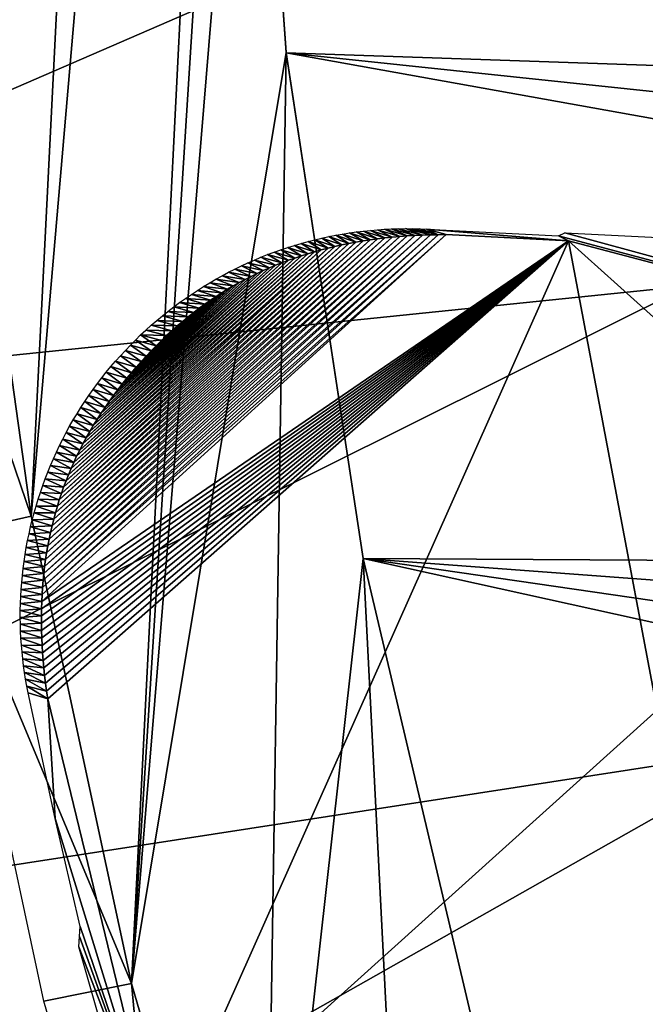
# Model space of a CAD drawing. Header units: millimetres. Extents: x -30.2 to 30.2, y -30.2 to 30.2.
# Tile 17 of 256: x -25.5 to -23.1, y -6.4 to -2.6. Entities that reach past the tile are written whole.
import ezdxf

# ---------------------------------------------------------------- set-up
doc = ezdxf.new("R2010")
doc.units = ezdxf.units.MM
doc.header["$LTSCALE"] = 52.148148
for name, color, linetype in [('103', 7, 'CONTINUOUS'), ('147', 7, 'CONTINUOUS'), ('150', 7, 'CONTINUOUS'), ('2', 7, 'CONTINUOUS'), ('28', 7, 'CONTINUOUS'), ('32', 7, 'CONTINUOUS'), ('82', 7, 'CONTINUOUS'), ('91', 7, 'CONTINUOUS'), ('99', 7, 'CONTINUOUS')]:
    doc.layers.add(name, color=color, linetype=linetype)

msp = doc.modelspace()

# ---------------------------------------------------------------- linework, layer by layer
at = {"layer": '103', "color": 251, "linetype": 'Continuous', "true_color": 0x4c4c4c}
msp.add_3dface([(-23.3741, -3.4533, -48.7), (-22.9943, -3.7951, -85.6343), (-23.0311, -5.2733, -48.7), (-23.3741, -3.4533, -48.7)], dxfattribs=at)
at = {"layer": '147', "color": 251, "linetype": 'Continuous', "true_color": 0x4c4c4c}
for points in [[(-25.4711, -5.2059, -46.7), (-25.395, -5.2292, -48.7), (-25.3665, -5.6938, -46.7), (-25.4711, -5.2059, -46.7)], [(-25.395, -5.2292, -48.7), (-24.9611, -7.0121, -48.7), (-25.3665, -5.6938, -46.7), (-25.395, -5.2292, -48.7)], [(-25.3665, -5.6938, -46.7), (-24.9611, -7.0121, -48.7), (-25.2689, -6.1126, -46.7), (-25.3665, -5.6938, -46.7)], [(-25.2689, -6.1126, -46.7), (-24.9611, -7.0121, -48.7), (-25.2723, -6.1507, -46.3467), (-25.2689, -6.1126, -46.7)], [(-25.2723, -6.1507, -46.3467), (-24.9611, -7.0121, -48.7), (-25.2749, -6.1912, -46), (-25.2723, -6.1507, -46.3467)], [(-25.2749, -6.1912, -46), (-24.9611, -7.0121, -48.7), (-24.7242, -8.1156, -46), (-25.2749, -6.1912, -46)]]:
    msp.add_3dface(points, dxfattribs=at)
at = {"layer": '150', "color": 251, "linetype": 'Continuous', "true_color": 0x4c4c4c}
for points in [[(-24.2779, -3.4319, -46.6997), (-24.2265, -3.4638, -48.7), (-24.3048, -3.4372, -46.6997), (-24.2779, -3.4319, -46.6997)], [(-24.2509, -3.4271, -46.6997), (-24.1991, -3.4586, -48.7), (-24.2779, -3.4319, -46.6997), (-24.2509, -3.4271, -46.6997)], [(-24.1991, -3.4586, -48.7), (-24.2265, -3.4638, -48.7), (-24.2779, -3.4319, -46.6997), (-24.1991, -3.4586, -48.7)], [(-24.2239, -3.4228, -46.6997), (-24.1715, -3.4539, -48.7), (-24.2509, -3.4271, -46.6997), (-24.2239, -3.4228, -46.6997)], [(-24.1715, -3.4539, -48.7), (-24.1991, -3.4586, -48.7), (-24.2509, -3.4271, -46.6997), (-24.1715, -3.4539, -48.7)], [(-24.1969, -3.419, -46.6997), (-24.1435, -3.4495, -48.7), (-24.2239, -3.4228, -46.6997), (-24.1969, -3.419, -46.6997)], [(-24.1435, -3.4495, -48.7), (-24.1715, -3.4539, -48.7), (-24.2239, -3.4228, -46.6997), (-24.1435, -3.4495, -48.7)], [(-24.1698, -3.4157, -46.6997), (-24.1153, -3.4456, -48.7), (-24.1969, -3.419, -46.6997), (-24.1698, -3.4157, -46.6997)], [(-24.1153, -3.4456, -48.7), (-24.1435, -3.4495, -48.7), (-24.1969, -3.419, -46.6997), (-24.1153, -3.4456, -48.7)], [(-24.1427, -3.4129, -46.6997), (-24.0869, -3.4422, -48.7), (-24.1698, -3.4157, -46.6997), (-24.1427, -3.4129, -46.6997)], [(-24.0869, -3.4422, -48.7), (-24.1153, -3.4456, -48.7), (-24.1698, -3.4157, -46.6997), (-24.0869, -3.4422, -48.7)], [(-24.1155, -3.4106, -46.6997), (-24.0581, -3.4391, -48.7), (-24.1427, -3.4129, -46.6997), (-24.1155, -3.4106, -46.6997)], [(-24.0581, -3.4391, -48.7), (-24.0869, -3.4422, -48.7), (-24.1427, -3.4129, -46.6997), (-24.0581, -3.4391, -48.7)], [(-24.0884, -3.4087, -46.6997), (-24.0291, -3.4364, -48.7), (-24.1155, -3.4106, -46.6997), (-24.0884, -3.4087, -46.6997)], [(-24.0291, -3.4364, -48.7), (-24.0581, -3.4391, -48.7), (-24.1155, -3.4106, -46.6997), (-24.0291, -3.4364, -48.7)], [(-24.0612, -3.4074, -46.6998), (-23.9999, -3.4342, -48.7), (-24.0884, -3.4087, -46.6997), (-24.0612, -3.4074, -46.6998)], [(-23.9999, -3.4342, -48.7), (-24.0291, -3.4364, -48.7), (-24.0884, -3.4087, -46.6997), (-23.9999, -3.4342, -48.7)], [(-24.034, -3.4065, -46.6998), (-23.9704, -3.4324, -48.7), (-24.0612, -3.4074, -46.6998), (-24.034, -3.4065, -46.6998)], [(-23.9704, -3.4324, -48.7), (-23.9999, -3.4342, -48.7), (-24.0612, -3.4074, -46.6998), (-23.9704, -3.4324, -48.7)], [(-24.0069, -3.4062, -46.6998), (-23.9406, -3.431, -48.7), (-24.034, -3.4065, -46.6998), (-24.0069, -3.4062, -46.6998)], [(-23.9406, -3.431, -48.7), (-23.9704, -3.4324, -48.7), (-24.034, -3.4065, -46.6998), (-23.9406, -3.431, -48.7)], [(-23.9106, -3.4301, -48.7), (-23.9406, -3.431, -48.7), (-24.0069, -3.4062, -46.6998), (-23.9106, -3.4301, -48.7)], [(-23.9797, -3.4063, -46.6999), (-23.9106, -3.4301, -48.7), (-24.0069, -3.4062, -46.6998), (-23.9797, -3.4063, -46.6999)], [(-23.8803, -3.4295, -48.7), (-23.9106, -3.4301, -48.7), (-23.9797, -3.4063, -46.6999), (-23.8803, -3.4295, -48.7)], [(-23.9527, -3.407, -46.6999), (-23.8803, -3.4295, -48.7), (-23.9797, -3.4063, -46.6999), (-23.9527, -3.407, -46.6999)], [(-23.9256, -3.4081, -46.7), (-23.8803, -3.4295, -48.7), (-23.9527, -3.407, -46.6999), (-23.9256, -3.4081, -46.7)], [(-23.8497, -3.4294, -48.7), (-23.8803, -3.4295, -48.7), (-23.9256, -3.4081, -46.7), (-23.8497, -3.4294, -48.7)], [(-24.4378, -3.4711, -46.6998), (-24.3855, -3.5035, -48.7), (-24.4641, -3.4794, -46.6999), (-24.4378, -3.4711, -46.6998)], [(-24.4114, -3.4633, -46.6998), (-24.3597, -3.4958, -48.7), (-24.4378, -3.4711, -46.6998), (-24.4114, -3.4633, -46.6998)], [(-24.3597, -3.4958, -48.7), (-24.3855, -3.5035, -48.7), (-24.4378, -3.4711, -46.6998), (-24.3597, -3.4958, -48.7)], [(-24.3849, -3.4561, -46.6998), (-24.3336, -3.4886, -48.7), (-24.4114, -3.4633, -46.6998), (-24.3849, -3.4561, -46.6998)], [(-24.3336, -3.4886, -48.7), (-24.3597, -3.4958, -48.7), (-24.4114, -3.4633, -46.6998), (-24.3336, -3.4886, -48.7)], [(-24.3583, -3.4493, -46.6997), (-24.3072, -3.4817, -48.7), (-24.3849, -3.4561, -46.6998), (-24.3583, -3.4493, -46.6997)], [(-24.3072, -3.4817, -48.7), (-24.3336, -3.4886, -48.7), (-24.3849, -3.4561, -46.6998), (-24.3072, -3.4817, -48.7)], [(-24.3316, -3.443, -46.6997), (-24.2806, -3.4753, -48.7), (-24.3583, -3.4493, -46.6997), (-24.3316, -3.443, -46.6997)], [(-24.2806, -3.4753, -48.7), (-24.3072, -3.4817, -48.7), (-24.3583, -3.4493, -46.6997), (-24.2806, -3.4753, -48.7)], [(-24.3048, -3.4372, -46.6997), (-24.2537, -3.4693, -48.7), (-24.3316, -3.443, -46.6997), (-24.3048, -3.4372, -46.6997)], [(-24.2537, -3.4693, -48.7), (-24.2806, -3.4753, -48.7), (-24.3316, -3.443, -46.6997), (-24.2537, -3.4693, -48.7)], [(-24.2265, -3.4638, -48.7), (-24.2537, -3.4693, -48.7), (-24.3048, -3.4372, -46.6997), (-24.2265, -3.4638, -48.7)], [(-24.5421, -3.507, -46.6999), (-24.4863, -3.5384, -48.7), (-24.5678, -3.5172, -46.7), (-24.5421, -3.507, -46.6999)], [(-24.5162, -3.4973, -46.6999), (-24.4615, -3.529, -48.7), (-24.5421, -3.507, -46.6999), (-24.5162, -3.4973, -46.6999)], [(-24.4615, -3.529, -48.7), (-24.4863, -3.5384, -48.7), (-24.5421, -3.507, -46.6999), (-24.4615, -3.529, -48.7)], [(-24.4902, -3.4881, -46.6999), (-24.4364, -3.5201, -48.7), (-24.5162, -3.4973, -46.6999), (-24.4902, -3.4881, -46.6999)], [(-24.4364, -3.5201, -48.7), (-24.4615, -3.529, -48.7), (-24.5162, -3.4973, -46.6999), (-24.4364, -3.5201, -48.7)], [(-24.4641, -3.4794, -46.6999), (-24.4111, -3.5116, -48.7), (-24.4902, -3.4881, -46.6999), (-24.4641, -3.4794, -46.6999)], [(-24.4111, -3.5116, -48.7), (-24.4364, -3.5201, -48.7), (-24.4902, -3.4881, -46.6999), (-24.4111, -3.5116, -48.7)], [(-24.3855, -3.5035, -48.7), (-24.4111, -3.5116, -48.7), (-24.4641, -3.4794, -46.6999), (-24.3855, -3.5035, -48.7)], [(-24.6186, -3.5391, -46.7), (-24.5591, -3.5689, -48.7), (-24.6438, -3.5507, -46.7001), (-24.6186, -3.5391, -46.7)], [(-24.5933, -3.5279, -46.7), (-24.5351, -3.5583, -48.7), (-24.6186, -3.5391, -46.7), (-24.5933, -3.5279, -46.7)], [(-24.5351, -3.5583, -48.7), (-24.5591, -3.5689, -48.7), (-24.6186, -3.5391, -46.7), (-24.5351, -3.5583, -48.7)], [(-24.5678, -3.5172, -46.7), (-24.5108, -3.5481, -48.7), (-24.5933, -3.5279, -46.7), (-24.5678, -3.5172, -46.7)], [(-24.5108, -3.5481, -48.7), (-24.5351, -3.5583, -48.7), (-24.5933, -3.5279, -46.7), (-24.5108, -3.5481, -48.7)], [(-24.4863, -3.5384, -48.7), (-24.5108, -3.5481, -48.7), (-24.5678, -3.5172, -46.7), (-24.4863, -3.5384, -48.7)], [(-24.7182, -3.5885, -46.7001), (-24.6525, -3.6155, -48.7), (-24.7426, -3.6021, -46.7001), (-24.7182, -3.5885, -46.7001)], [(-24.6936, -3.5755, -46.7001), (-24.6295, -3.6032, -48.7), (-24.7182, -3.5885, -46.7001), (-24.6936, -3.5755, -46.7001)], [(-24.6295, -3.6032, -48.7), (-24.6525, -3.6155, -48.7), (-24.7182, -3.5885, -46.7001), (-24.6295, -3.6032, -48.7)], [(-24.6688, -3.5629, -46.7001), (-24.6063, -3.5914, -48.7), (-24.6936, -3.5755, -46.7001), (-24.6688, -3.5629, -46.7001)], [(-24.6063, -3.5914, -48.7), (-24.6295, -3.6032, -48.7), (-24.6936, -3.5755, -46.7001), (-24.6063, -3.5914, -48.7)], [(-24.6438, -3.5507, -46.7001), (-24.5828, -3.5799, -48.7), (-24.6688, -3.5629, -46.7001), (-24.6438, -3.5507, -46.7001)], [(-24.5828, -3.5799, -48.7), (-24.6063, -3.5914, -48.7), (-24.6688, -3.5629, -46.7001), (-24.5828, -3.5799, -48.7)], [(-24.5591, -3.5689, -48.7), (-24.5828, -3.5799, -48.7), (-24.6438, -3.5507, -46.7001), (-24.5591, -3.5689, -48.7)], [(-24.7667, -3.6161, -46.7001), (-24.6976, -3.6413, -48.7), (-24.7906, -3.6306, -46.7001), (-24.7667, -3.6161, -46.7001)], [(-24.7426, -3.6021, -46.7001), (-24.6752, -3.6282, -48.7), (-24.7667, -3.6161, -46.7001), (-24.7426, -3.6021, -46.7001)], [(-24.6752, -3.6282, -48.7), (-24.6976, -3.6413, -48.7), (-24.7667, -3.6161, -46.7001), (-24.6752, -3.6282, -48.7)], [(-24.6525, -3.6155, -48.7), (-24.6752, -3.6282, -48.7), (-24.7426, -3.6021, -46.7001), (-24.6525, -3.6155, -48.7)], [(-24.8377, -3.6609, -46.7001), (-24.7637, -3.6836, -48.7), (-24.8608, -3.6767, -46.7001), (-24.8377, -3.6609, -46.7001)], [(-24.8143, -3.6455, -46.7001), (-24.7418, -3.6689, -48.7), (-24.8377, -3.6609, -46.7001), (-24.8143, -3.6455, -46.7001)], [(-24.7418, -3.6689, -48.7), (-24.7637, -3.6836, -48.7), (-24.8377, -3.6609, -46.7001), (-24.7418, -3.6689, -48.7)], [(-24.7906, -3.6306, -46.7001), (-24.7198, -3.6548, -48.7), (-24.8143, -3.6455, -46.7001), (-24.7906, -3.6306, -46.7001)], [(-24.7198, -3.6548, -48.7), (-24.7418, -3.6689, -48.7), (-24.8143, -3.6455, -46.7001), (-24.7198, -3.6548, -48.7)], [(-24.6976, -3.6413, -48.7), (-24.7198, -3.6548, -48.7), (-24.7906, -3.6306, -46.7001), (-24.6976, -3.6413, -48.7)], [(-24.8836, -3.693, -46.7001), (-24.8072, -3.7147, -48.7), (-24.9061, -3.7097, -46.7), (-24.8836, -3.693, -46.7001)], [(-24.8608, -3.6767, -46.7001), (-24.7855, -3.6989, -48.7), (-24.8836, -3.693, -46.7001), (-24.8608, -3.6767, -46.7001)], [(-24.7855, -3.6989, -48.7), (-24.8072, -3.7147, -48.7), (-24.8836, -3.693, -46.7001), (-24.7855, -3.6989, -48.7)], [(-24.7637, -3.6836, -48.7), (-24.7855, -3.6989, -48.7), (-24.8608, -3.6767, -46.7001), (-24.7637, -3.6836, -48.7)], [(-24.9284, -3.7268, -46.7), (-24.8502, -3.7481, -48.7), (-24.9503, -3.7443, -46.7), (-24.9284, -3.7268, -46.7)], [(-24.9061, -3.7097, -46.7), (-24.8288, -3.7312, -48.7), (-24.9284, -3.7268, -46.7), (-24.9061, -3.7097, -46.7)], [(-24.8288, -3.7312, -48.7), (-24.8502, -3.7481, -48.7), (-24.9284, -3.7268, -46.7), (-24.8288, -3.7312, -48.7)], [(-24.8072, -3.7147, -48.7), (-24.8288, -3.7312, -48.7), (-24.9061, -3.7097, -46.7), (-24.8072, -3.7147, -48.7)], [(-24.9718, -3.7623, -46.7), (-24.8924, -3.7836, -48.7), (-24.9931, -3.7806, -46.7), (-24.9718, -3.7623, -46.7)], [(-24.9503, -3.7443, -46.7), (-24.8714, -3.7656, -48.7), (-24.9718, -3.7623, -46.7), (-24.9503, -3.7443, -46.7)], [(-24.8714, -3.7656, -48.7), (-24.8924, -3.7836, -48.7), (-24.9718, -3.7623, -46.7), (-24.8714, -3.7656, -48.7)], [(-24.8502, -3.7481, -48.7), (-24.8714, -3.7656, -48.7), (-24.9503, -3.7443, -46.7), (-24.8502, -3.7481, -48.7)], [(-25.014, -3.7994, -46.7), (-24.9338, -3.821, -48.7), (-25.0345, -3.8185, -46.7), (-25.014, -3.7994, -46.7)], [(-24.9931, -3.7806, -46.7), (-24.9132, -3.8021, -48.7), (-25.014, -3.7994, -46.7), (-24.9931, -3.7806, -46.7)], [(-24.9132, -3.8021, -48.7), (-24.9338, -3.821, -48.7), (-25.014, -3.7994, -46.7), (-24.9132, -3.8021, -48.7)], [(-24.8924, -3.7836, -48.7), (-24.9132, -3.8021, -48.7), (-24.9931, -3.7806, -46.7), (-24.8924, -3.7836, -48.7)], [(-25.0547, -3.8381, -46.7), (-24.994, -3.8803, -48.7), (-25.0745, -3.8579, -46.7), (-25.0547, -3.8381, -46.7)], [(-25.0345, -3.8185, -46.7), (-24.9742, -3.8602, -48.7), (-25.0547, -3.8381, -46.7), (-25.0345, -3.8185, -46.7)], [(-24.9742, -3.8602, -48.7), (-24.994, -3.8803, -48.7), (-25.0547, -3.8381, -46.7), (-24.9742, -3.8602, -48.7)], [(-24.9338, -3.821, -48.7), (-24.9541, -3.8404, -48.7), (-25.0345, -3.8185, -46.7), (-24.9338, -3.821, -48.7)], [(-24.9541, -3.8404, -48.7), (-24.9742, -3.8602, -48.7), (-25.0345, -3.8185, -46.7), (-24.9541, -3.8404, -48.7)], [(-25.0939, -3.8782, -46.7), (-25.0327, -3.9218, -48.7), (-25.1129, -3.8988, -46.7), (-25.0939, -3.8782, -46.7)], [(-25.0745, -3.8579, -46.7), (-25.0135, -3.9009, -48.7), (-25.0939, -3.8782, -46.7), (-25.0745, -3.8579, -46.7)], [(-25.0135, -3.9009, -48.7), (-25.0327, -3.9218, -48.7), (-25.0939, -3.8782, -46.7), (-25.0135, -3.9009, -48.7)], [(-24.994, -3.8803, -48.7), (-25.0135, -3.9009, -48.7), (-25.0745, -3.8579, -46.7), (-24.994, -3.8803, -48.7)], [(-25.1316, -3.9197, -46.7), (-25.0701, -3.9647, -48.7), (-25.1498, -3.941, -46.7), (-25.1316, -3.9197, -46.7)], [(-25.1129, -3.8988, -46.7), (-25.0516, -3.9431, -48.7), (-25.1316, -3.9197, -46.7), (-25.1129, -3.8988, -46.7)], [(-25.0516, -3.9431, -48.7), (-25.0701, -3.9647, -48.7), (-25.1316, -3.9197, -46.7), (-25.0516, -3.9431, -48.7)], [(-25.0327, -3.9218, -48.7), (-25.0516, -3.9431, -48.7), (-25.1129, -3.8988, -46.7), (-25.0327, -3.9218, -48.7)], [(-25.1677, -3.9627, -46.7), (-25.106, -4.0087, -48.7), (-25.1851, -3.9847, -46.7), (-25.1677, -3.9627, -46.7)], [(-25.1498, -3.941, -46.7), (-25.0882, -3.9865, -48.7), (-25.1677, -3.9627, -46.7), (-25.1498, -3.941, -46.7)], [(-25.0882, -3.9865, -48.7), (-25.106, -4.0087, -48.7), (-25.1677, -3.9627, -46.7), (-25.0882, -3.9865, -48.7)], [(-25.0701, -3.9647, -48.7), (-25.0882, -3.9865, -48.7), (-25.1498, -3.941, -46.7), (-25.0701, -3.9647, -48.7)], [(-25.2022, -4.007, -46.7001), (-25.1403, -4.0537, -48.7), (-25.2189, -4.0297, -46.7001), (-25.2022, -4.007, -46.7001)], [(-25.1851, -3.9847, -46.7), (-25.1234, -4.0311, -48.7), (-25.2022, -4.007, -46.7001), (-25.1851, -3.9847, -46.7)], [(-25.1234, -4.0311, -48.7), (-25.1403, -4.0537, -48.7), (-25.2022, -4.007, -46.7001), (-25.1234, -4.0311, -48.7)], [(-25.106, -4.0087, -48.7), (-25.1234, -4.0311, -48.7), (-25.1851, -3.9847, -46.7), (-25.106, -4.0087, -48.7)], [(-25.2189, -4.0297, -46.7001), (-25.1568, -4.0766, -48.7), (-25.2352, -4.0528, -46.7001), (-25.2189, -4.0297, -46.7001)], [(-25.1403, -4.0537, -48.7), (-25.1568, -4.0766, -48.7), (-25.2189, -4.0297, -46.7001), (-25.1403, -4.0537, -48.7)], [(-25.251, -4.0761, -46.7001), (-25.1884, -4.1228, -48.7), (-25.2664, -4.0998, -46.7001), (-25.251, -4.0761, -46.7001)], [(-25.2352, -4.0528, -46.7001), (-25.1728, -4.0996, -48.7), (-25.251, -4.0761, -46.7001), (-25.2352, -4.0528, -46.7001)], [(-25.1728, -4.0996, -48.7), (-25.1884, -4.1228, -48.7), (-25.251, -4.0761, -46.7001), (-25.1728, -4.0996, -48.7)], [(-25.1568, -4.0766, -48.7), (-25.1728, -4.0996, -48.7), (-25.2352, -4.0528, -46.7001), (-25.1568, -4.0766, -48.7)], [(-25.2664, -4.0998, -46.7001), (-25.2035, -4.1462, -48.7), (-25.2813, -4.1237, -46.7001), (-25.2664, -4.0998, -46.7001)], [(-25.1884, -4.1228, -48.7), (-25.2035, -4.1462, -48.7), (-25.2664, -4.0998, -46.7001), (-25.1884, -4.1228, -48.7)], [(-25.2958, -4.1479, -46.7001), (-25.2321, -4.1933, -48.7), (-25.3099, -4.1724, -46.7001), (-25.2958, -4.1479, -46.7001)], [(-25.2813, -4.1237, -46.7001), (-25.2181, -4.1697, -48.7), (-25.2958, -4.1479, -46.7001), (-25.2813, -4.1237, -46.7001)], [(-25.2181, -4.1697, -48.7), (-25.2321, -4.1933, -48.7), (-25.2958, -4.1479, -46.7001), (-25.2181, -4.1697, -48.7)], [(-25.2035, -4.1462, -48.7), (-25.2181, -4.1697, -48.7), (-25.2813, -4.1237, -46.7001), (-25.2035, -4.1462, -48.7)], [(-25.3235, -4.1972, -46.7001), (-25.2586, -4.2408, -48.7), (-25.3366, -4.2222, -46.7001), (-25.3235, -4.1972, -46.7001)], [(-25.3099, -4.1724, -46.7001), (-25.2457, -4.217, -48.7), (-25.3235, -4.1972, -46.7001), (-25.3099, -4.1724, -46.7001)], [(-25.2457, -4.217, -48.7), (-25.2586, -4.2408, -48.7), (-25.3235, -4.1972, -46.7001), (-25.2457, -4.217, -48.7)], [(-25.2321, -4.1933, -48.7), (-25.2457, -4.217, -48.7), (-25.3099, -4.1724, -46.7001), (-25.2321, -4.1933, -48.7)], [(-25.3366, -4.2222, -46.7001), (-25.271, -4.2647, -48.7), (-25.3492, -4.2474, -46.7001), (-25.3366, -4.2222, -46.7001)], [(-25.2586, -4.2408, -48.7), (-25.271, -4.2647, -48.7), (-25.3366, -4.2222, -46.7001), (-25.2586, -4.2408, -48.7)], [(-25.3613, -4.2728, -46.7001), (-25.294, -4.3124, -48.7), (-25.3729, -4.2984, -46.7001), (-25.3613, -4.2728, -46.7001)], [(-25.3492, -4.2474, -46.7001), (-25.2828, -4.2885, -48.7), (-25.3613, -4.2728, -46.7001), (-25.3492, -4.2474, -46.7001)], [(-25.2828, -4.2885, -48.7), (-25.294, -4.3124, -48.7), (-25.3613, -4.2728, -46.7001), (-25.2828, -4.2885, -48.7)], [(-25.271, -4.2647, -48.7), (-25.2828, -4.2885, -48.7), (-25.3492, -4.2474, -46.7001), (-25.271, -4.2647, -48.7)], [(-25.3729, -4.2984, -46.7001), (-25.3045, -4.3363, -48.7), (-25.3841, -4.3242, -46.7001), (-25.3729, -4.2984, -46.7001)], [(-25.294, -4.3124, -48.7), (-25.3045, -4.3363, -48.7), (-25.3729, -4.2984, -46.7001), (-25.294, -4.3124, -48.7)], [(-25.3947, -4.3502, -46.7001), (-25.3241, -4.3844, -48.7), (-25.4049, -4.3763, -46.7001), (-25.3947, -4.3502, -46.7001)], [(-25.3841, -4.3242, -46.7001), (-25.3145, -4.3602, -48.7), (-25.3947, -4.3502, -46.7001), (-25.3841, -4.3242, -46.7001)], [(-25.3145, -4.3602, -48.7), (-25.3241, -4.3844, -48.7), (-25.3947, -4.3502, -46.7001), (-25.3145, -4.3602, -48.7)], [(-25.3045, -4.3363, -48.7), (-25.3145, -4.3602, -48.7), (-25.3841, -4.3242, -46.7001), (-25.3045, -4.3363, -48.7)], [(-25.4049, -4.3763, -46.7001), (-25.3332, -4.4087, -48.7), (-25.4145, -4.4025, -46.7001), (-25.4049, -4.3763, -46.7001)], [(-25.3241, -4.3844, -48.7), (-25.3332, -4.4087, -48.7), (-25.4049, -4.3763, -46.7001), (-25.3241, -4.3844, -48.7)], [(-25.4145, -4.4025, -46.7001), (-25.3418, -4.4332, -48.7), (-25.4236, -4.4289, -46.7), (-25.4145, -4.4025, -46.7001)], [(-25.3332, -4.4087, -48.7), (-25.3418, -4.4332, -48.7), (-25.4145, -4.4025, -46.7001), (-25.3332, -4.4087, -48.7)], [(-25.4322, -4.4554, -46.7), (-25.3577, -4.4829, -48.7), (-25.4403, -4.4819, -46.7), (-25.4322, -4.4554, -46.7)], [(-25.4236, -4.4289, -46.7), (-25.35, -4.458, -48.7), (-25.4322, -4.4554, -46.7), (-25.4236, -4.4289, -46.7)], [(-25.35, -4.458, -48.7), (-25.3577, -4.4829, -48.7), (-25.4322, -4.4554, -46.7), (-25.35, -4.458, -48.7)], [(-25.3418, -4.4332, -48.7), (-25.35, -4.458, -48.7), (-25.4236, -4.4289, -46.7), (-25.3418, -4.4332, -48.7)], [(-25.4403, -4.4819, -46.7), (-25.365, -4.508, -48.7), (-25.4479, -4.5086, -46.7), (-25.4403, -4.4819, -46.7)], [(-25.3577, -4.4829, -48.7), (-25.365, -4.508, -48.7), (-25.4403, -4.4819, -46.7), (-25.3577, -4.4829, -48.7)], [(-25.455, -4.5353, -46.7), (-25.3782, -4.5588, -48.7), (-25.4615, -4.562, -46.7), (-25.455, -4.5353, -46.7)], [(-25.4479, -4.5086, -46.7), (-25.3718, -4.5333, -48.7), (-25.455, -4.5353, -46.7), (-25.4479, -4.5086, -46.7)], [(-25.3718, -4.5333, -48.7), (-25.3782, -4.5588, -48.7), (-25.455, -4.5353, -46.7), (-25.3718, -4.5333, -48.7)], [(-25.365, -4.508, -48.7), (-25.3718, -4.5333, -48.7), (-25.4479, -4.5086, -46.7), (-25.365, -4.508, -48.7)], [(-25.4615, -4.562, -46.7), (-25.3841, -4.5845, -48.7), (-25.4676, -4.5889, -46.7), (-25.4615, -4.562, -46.7)], [(-25.3782, -4.5588, -48.7), (-25.3841, -4.5845, -48.7), (-25.4615, -4.562, -46.7), (-25.3782, -4.5588, -48.7)], [(-25.4732, -4.6158, -46.7), (-25.3946, -4.6365, -48.7), (-25.4782, -4.6427, -46.7), (-25.4732, -4.6158, -46.7)], [(-25.4676, -4.5889, -46.7), (-25.3896, -4.6104, -48.7), (-25.4732, -4.6158, -46.7), (-25.4676, -4.5889, -46.7)], [(-25.3896, -4.6104, -48.7), (-25.3946, -4.6365, -48.7), (-25.4732, -4.6158, -46.7), (-25.3896, -4.6104, -48.7)], [(-25.3841, -4.5845, -48.7), (-25.3896, -4.6104, -48.7), (-25.4676, -4.5889, -46.7), (-25.3841, -4.5845, -48.7)], [(-25.4782, -4.6427, -46.7), (-25.3992, -4.6628, -48.7), (-25.4828, -4.6697, -46.7), (-25.4782, -4.6427, -46.7)], [(-25.3946, -4.6365, -48.7), (-25.3992, -4.6628, -48.7), (-25.4782, -4.6427, -46.7), (-25.3946, -4.6365, -48.7)], [(-25.4828, -4.6697, -46.7), (-25.4033, -4.6893, -48.7), (-25.4868, -4.6968, -46.6999), (-25.4828, -4.6697, -46.7)], [(-25.4033, -4.6893, -48.7), (-25.4069, -4.7159, -48.7), (-25.4868, -4.6968, -46.6999), (-25.4033, -4.6893, -48.7)], [(-25.3992, -4.6628, -48.7), (-25.4033, -4.6893, -48.7), (-25.4828, -4.6697, -46.7), (-25.3992, -4.6628, -48.7)], [(-25.4904, -4.7238, -46.6999), (-25.4101, -4.7428, -48.7), (-25.4935, -4.7509, -46.6999), (-25.4904, -4.7238, -46.6999)], [(-25.4868, -4.6968, -46.6999), (-25.4069, -4.7159, -48.7), (-25.4904, -4.7238, -46.6999), (-25.4868, -4.6968, -46.6999)], [(-25.4069, -4.7159, -48.7), (-25.4101, -4.7428, -48.7), (-25.4904, -4.7238, -46.6999), (-25.4069, -4.7159, -48.7)], [(-25.4935, -4.7509, -46.6999), (-25.4129, -4.7698, -48.7), (-25.496, -4.778, -46.6999), (-25.4935, -4.7509, -46.6999)], [(-25.4129, -4.7698, -48.7), (-25.4152, -4.7971, -48.7), (-25.496, -4.778, -46.6999), (-25.4129, -4.7698, -48.7)], [(-25.4101, -4.7428, -48.7), (-25.4129, -4.7698, -48.7), (-25.4935, -4.7509, -46.6999), (-25.4101, -4.7428, -48.7)], [(-25.4981, -4.8051, -46.6999), (-25.417, -4.8245, -48.7), (-25.4997, -4.8322, -46.6999), (-25.4981, -4.8051, -46.6999)], [(-25.496, -4.778, -46.6999), (-25.4152, -4.7971, -48.7), (-25.4981, -4.8051, -46.6999), (-25.496, -4.778, -46.6999)], [(-25.4152, -4.7971, -48.7), (-25.417, -4.8245, -48.7), (-25.4981, -4.8051, -46.6999), (-25.4152, -4.7971, -48.7)], [(-25.4997, -4.8322, -46.6999), (-25.4184, -4.8522, -48.7), (-25.5008, -4.8593, -46.6999), (-25.4997, -4.8322, -46.6999)], [(-25.417, -4.8245, -48.7), (-25.4184, -4.8522, -48.7), (-25.4997, -4.8322, -46.6999), (-25.417, -4.8245, -48.7)], [(-25.5013, -4.8864, -46.6999), (-25.4198, -4.9081, -48.7), (-25.5014, -4.9134, -46.6999), (-25.5013, -4.8864, -46.6999)], [(-25.5008, -4.8593, -46.6999), (-25.4193, -4.88, -48.7), (-25.5013, -4.8864, -46.6999), (-25.5008, -4.8593, -46.6999)], [(-25.4193, -4.88, -48.7), (-25.4198, -4.9081, -48.7), (-25.5013, -4.8864, -46.6999), (-25.4193, -4.88, -48.7)], [(-25.4184, -4.8522, -48.7), (-25.4193, -4.88, -48.7), (-25.5008, -4.8593, -46.6999), (-25.4184, -4.8522, -48.7)], [(-25.4198, -4.9081, -48.7), (-25.4198, -4.9363, -48.7), (-25.5014, -4.9134, -46.6999), (-25.4198, -4.9081, -48.7)], [(-25.5014, -4.9134, -46.6999), (-25.4198, -4.9363, -48.7), (-25.5011, -4.9404, -46.6999), (-25.5014, -4.9134, -46.6999)], [(-25.4198, -4.9363, -48.7), (-25.4194, -4.9647, -48.7), (-25.5011, -4.9404, -46.6999), (-25.4198, -4.9363, -48.7)], [(-25.5011, -4.9404, -46.6999), (-25.4194, -4.9647, -48.7), (-25.5002, -4.9673, -46.6999), (-25.5011, -4.9404, -46.6999)], [(-25.4194, -4.9647, -48.7), (-25.4185, -4.9933, -48.7), (-25.5002, -4.9673, -46.6999), (-25.4194, -4.9647, -48.7)], [(-25.5002, -4.9673, -46.6999), (-25.4185, -4.9933, -48.7), (-25.4989, -4.9942, -46.6999), (-25.5002, -4.9673, -46.6999)], [(-25.4185, -4.9933, -48.7), (-25.4171, -5.0221, -48.7), (-25.4989, -4.9942, -46.6999), (-25.4185, -4.9933, -48.7)], [(-25.4989, -4.9942, -46.6999), (-25.4171, -5.0221, -48.7), (-25.497, -5.021, -46.6999), (-25.4989, -4.9942, -46.6999)], [(-25.4171, -5.0221, -48.7), (-25.4153, -5.0511, -48.7), (-25.497, -5.021, -46.6999), (-25.4171, -5.0221, -48.7)], [(-25.497, -5.021, -46.6999), (-25.4153, -5.0511, -48.7), (-25.4947, -5.0477, -46.6999), (-25.497, -5.021, -46.6999)], [(-25.4153, -5.0511, -48.7), (-25.4131, -5.0803, -48.7), (-25.4947, -5.0477, -46.6999), (-25.4153, -5.0511, -48.7)], [(-25.4947, -5.0477, -46.6999), (-25.4131, -5.0803, -48.7), (-25.492, -5.0743, -46.6999), (-25.4947, -5.0477, -46.6999)], [(-25.4131, -5.0803, -48.7), (-25.4104, -5.1097, -48.7), (-25.492, -5.0743, -46.6999), (-25.4131, -5.0803, -48.7)], [(-25.492, -5.0743, -46.6999), (-25.4104, -5.1097, -48.7), (-25.4887, -5.1008, -46.6999), (-25.492, -5.0743, -46.6999)], [(-25.4104, -5.1097, -48.7), (-25.4072, -5.1393, -48.7), (-25.4887, -5.1008, -46.6999), (-25.4104, -5.1097, -48.7)], [(-25.4887, -5.1008, -46.6999), (-25.4072, -5.1393, -48.7), (-25.485, -5.1273, -46.6999), (-25.4887, -5.1008, -46.6999)], [(-25.4072, -5.1393, -48.7), (-25.4036, -5.1691, -48.7), (-25.485, -5.1273, -46.6999), (-25.4072, -5.1393, -48.7)], [(-25.485, -5.1273, -46.6999), (-25.4036, -5.1691, -48.7), (-25.4808, -5.1536, -46.7), (-25.485, -5.1273, -46.6999)], [(-25.4036, -5.1691, -48.7), (-25.3996, -5.199, -48.7), (-25.4808, -5.1536, -46.7), (-25.4036, -5.1691, -48.7)], [(-25.4808, -5.1536, -46.7), (-25.3996, -5.199, -48.7), (-25.4762, -5.1798, -46.7), (-25.4808, -5.1536, -46.7)], [(-25.3996, -5.199, -48.7), (-25.395, -5.2292, -48.7), (-25.4762, -5.1798, -46.7), (-25.3996, -5.199, -48.7)], [(-25.395, -5.2292, -48.7), (-25.4711, -5.2059, -46.7), (-25.4762, -5.1798, -46.7), (-25.395, -5.2292, -48.7)]]:
    msp.add_3dface(points, dxfattribs=at)
at = {"layer": '2', "color": 251, "linetype": 'Continuous', "true_color": 0x4c4c4c}
for points in [[(-23.122, -1.8197, 6.367), (-22.908, -3.6283, 6.367), (-17.3438, -1.365, 6.644), (-23.122, -1.8197, 6.367)], [(-28.8849, -2.1141, 6.0125), (-28.6535, -4.2169, 6.0125), (-23.122, -1.8197, 6.367), (-28.8849, -2.1141, 6.0125)], [(-23.122, -1.8197, 6.367), (-28.6535, -4.2169, 6.0125), (-22.908, -3.6283, 6.367), (-23.122, -1.8197, 6.367)], [(-28.6535, -4.2169, 6.0125), (-28.2692, -6.2972, 6.0125), (-22.908, -3.6283, 6.367), (-28.6535, -4.2169, 6.0125)], [(-22.908, -3.6283, 6.367), (-28.2692, -6.2972, 6.0125), (-22.5527, -5.4144, 6.367), (-22.908, -3.6283, 6.367)], [(-28.2692, -6.2972, 6.0125), (-27.7341, -8.344, 6.0125), (-22.5527, -5.4144, 6.367), (-28.2692, -6.2972, 6.0125)], [(-22.5527, -5.4144, 6.367), (-27.7341, -8.344, 6.0125), (-22.0584, -7.1672, 6.367), (-22.5527, -5.4144, 6.367)]]:
    msp.add_3dface(points, dxfattribs=at)
at = {"layer": '28', "color": 251, "linetype": 'Continuous', "true_color": 0x4c4c4c}
for points in [[(-25.7172, -2.6901, -46), (-25.4593, -4.5208, -46), (-26.0564, -2.7715, -36.0965), (-25.7172, -2.6901, -46)], [(-26.0564, -2.7715, -36.0965), (-25.4593, -4.5208, -46), (-25.7969, -4.5978, -36.0965), (-26.0564, -2.7715, -36.0965)], [(-25.4593, -4.5208, -46), (-25.07, -6.3328, -46), (-25.7969, -4.5978, -36.0965), (-25.4593, -4.5208, -46)], [(-25.7969, -4.5978, -36.0965), (-25.07, -6.3328, -46), (-25.4095, -6.4013, -36.0965), (-25.7969, -4.5978, -36.0965)], [(-25.4095, -6.4013, -36.0965), (-25.07, -6.3328, -46), (-24.8962, -8.1731, -36.0965), (-25.4095, -6.4013, -36.0965)], [(-25.07, -6.3328, -46), (-24.5534, -8.108, -46), (-24.8962, -8.1731, -36.0965), (-25.07, -6.3328, -46)]]:
    msp.add_3dface(points, dxfattribs=at)
at = {"layer": '32', "color": 251, "linetype": 'Continuous', "true_color": 0x4c4c4c}
for points in [[(-24.8777, 7.0506, -46), (-24.3088, 8.8145, -46), (-25.4593, -4.5208, -46), (-24.8777, 7.0506, -46)], [(-24.3088, 8.8145, -46), (-25.07, -6.3328, -46), (-25.4593, -4.5208, -46), (-24.3088, 8.8145, -46)], [(-25.07, -6.3328, -46), (-24.3088, 8.8145, -46), (-24.5899, 1.2358, -46), (-25.07, -6.3328, -46)], [(-25.3179, 5.255, -46), (-24.8777, 7.0506, -46), (-25.7172, -2.6901, -46), (-25.3179, 5.255, -46)], [(-24.8777, 7.0506, -46), (-25.4593, -4.5208, -46), (-25.7172, -2.6901, -46), (-24.8777, 7.0506, -46)], [(-25.3179, 5.255, -46), (-25.7172, -2.6901, -46), (-25.8439, -0.8401, -46), (-25.3179, 5.255, -46)], [(-25.07, -6.3328, -46), (-24.5899, 1.2358, -46), (-24.6093, -0.751, -46), (-25.07, -6.3328, -46)], [(-24.4698, -2.7237, -46), (-25.07, -6.3328, -46), (-24.6093, -0.751, -46), (-24.4698, -2.7237, -46)], [(-24.5534, -8.108, -46), (-25.07, -6.3328, -46), (-24.4698, -2.7237, -46), (-24.5534, -8.108, -46)], [(-24.1708, -4.6858, -46), (-24.5534, -8.108, -46), (-24.4698, -2.7237, -46), (-24.1708, -4.6858, -46)], [(-23.9093, -9.8468, -46), (-24.5534, -8.108, -46), (-24.1708, -4.6858, -46), (-23.9093, -9.8468, -46)], [(-23.716, -6.6135, -46), (-23.9093, -9.8468, -46), (-24.1708, -4.6858, -46), (-23.716, -6.6135, -46)]]:
    msp.add_3dface(points, dxfattribs=at)
at = {"layer": '82', "color": 251, "linetype": 'Continuous', "true_color": 0x4c4c4c}
for points in [[(-11.6873, -2.2679, -30), (-11.8777, -2.714, -30), (-24.6092, -0.7518, -30), (-11.6873, -2.2679, -30)], [(-11.8777, -2.714, -30), (-12.0915, -3.1486, -30), (-24.6092, -0.7518, -30), (-11.8777, -2.714, -30)], [(-24.6092, -0.7518, -30), (-12.0915, -3.1486, -30), (-24.4698, -2.7238, -30), (-24.6092, -0.7518, -30)], [(-12.0915, -3.1486, -30), (-12.5877, -3.9778, -30), (-24.4698, -2.7238, -30), (-12.0915, -3.1486, -30)], [(-12.5877, -3.9778, -30), (-13.171, -4.7493, -30), (-24.4698, -2.7238, -30), (-12.5877, -3.9778, -30)], [(-24.4698, -2.7238, -30), (-13.171, -4.7493, -30), (-24.1708, -4.6855, -30), (-24.4698, -2.7238, -30)], [(-13.171, -4.7493, -30), (-13.8357, -5.4535, -30), (-24.1708, -4.6855, -30), (-13.171, -4.7493, -30)], [(-13.8357, -5.4535, -30), (-14.5707, -6.0802, -30), (-24.1708, -4.6855, -30), (-13.8357, -5.4535, -30)], [(-14.5707, -6.0802, -30), (-15.372, -6.6252, -30), (-24.1708, -4.6855, -30), (-14.5707, -6.0802, -30)], [(-24.1708, -4.6855, -30), (-15.372, -6.6252, -30), (-23.7161, -6.6134, -30), (-24.1708, -4.6855, -30)]]:
    msp.add_3dface(points, dxfattribs=at)
at = {"layer": '91', "color": 251, "linetype": 'Continuous', "true_color": 0x4c4c4c}
for points in [[(-23.8497, -3.4294, -48.7), (-23.3741, -3.4533, -48.7), (-25.4184, -4.8522, -48.7), (-23.8497, -3.4294, -48.7)], [(-25.417, -4.8245, -48.7), (-23.8497, -3.4294, -48.7), (-25.4184, -4.8522, -48.7), (-25.417, -4.8245, -48.7)], [(-23.8803, -3.4295, -48.7), (-23.8497, -3.4294, -48.7), (-25.417, -4.8245, -48.7), (-23.8803, -3.4295, -48.7)], [(-25.4152, -4.7971, -48.7), (-23.8803, -3.4295, -48.7), (-25.417, -4.8245, -48.7), (-25.4152, -4.7971, -48.7)], [(-23.9106, -3.4301, -48.7), (-23.8803, -3.4295, -48.7), (-25.4152, -4.7971, -48.7), (-23.9106, -3.4301, -48.7)], [(-25.4129, -4.7698, -48.7), (-23.9106, -3.4301, -48.7), (-25.4152, -4.7971, -48.7), (-25.4129, -4.7698, -48.7)], [(-23.9406, -3.431, -48.7), (-23.9106, -3.4301, -48.7), (-25.4129, -4.7698, -48.7), (-23.9406, -3.431, -48.7)], [(-25.4101, -4.7428, -48.7), (-23.9406, -3.431, -48.7), (-25.4129, -4.7698, -48.7), (-25.4101, -4.7428, -48.7)], [(-23.9704, -3.4324, -48.7), (-23.9406, -3.431, -48.7), (-25.4101, -4.7428, -48.7), (-23.9704, -3.4324, -48.7)], [(-25.4069, -4.7159, -48.7), (-23.9704, -3.4324, -48.7), (-25.4101, -4.7428, -48.7), (-25.4069, -4.7159, -48.7)], [(-23.9999, -3.4342, -48.7), (-23.9704, -3.4324, -48.7), (-25.4069, -4.7159, -48.7), (-23.9999, -3.4342, -48.7)], [(-25.4033, -4.6893, -48.7), (-23.9999, -3.4342, -48.7), (-25.4069, -4.7159, -48.7), (-25.4033, -4.6893, -48.7)], [(-24.0291, -3.4364, -48.7), (-23.9999, -3.4342, -48.7), (-25.4033, -4.6893, -48.7), (-24.0291, -3.4364, -48.7)], [(-25.4193, -4.88, -48.7), (-23.3741, -3.4533, -48.7), (-25.4198, -4.9081, -48.7), (-25.4193, -4.88, -48.7)], [(-25.4198, -4.9081, -48.7), (-23.3741, -3.4533, -48.7), (-25.4198, -4.9363, -48.7), (-25.4198, -4.9081, -48.7)], [(-25.4198, -4.9363, -48.7), (-23.3741, -3.4533, -48.7), (-25.4194, -4.9647, -48.7), (-25.4198, -4.9363, -48.7)], [(-25.4194, -4.9647, -48.7), (-23.3741, -3.4533, -48.7), (-25.4185, -4.9933, -48.7), (-25.4194, -4.9647, -48.7)], [(-25.4184, -4.8522, -48.7), (-23.3741, -3.4533, -48.7), (-25.4193, -4.88, -48.7), (-25.4184, -4.8522, -48.7)], [(-25.4185, -4.9933, -48.7), (-23.3741, -3.4533, -48.7), (-25.4171, -5.0221, -48.7), (-25.4185, -4.9933, -48.7)], [(-25.4171, -5.0221, -48.7), (-23.3741, -3.4533, -48.7), (-25.4153, -5.0511, -48.7), (-25.4171, -5.0221, -48.7)], [(-25.4153, -5.0511, -48.7), (-23.3741, -3.4533, -48.7), (-25.4131, -5.0803, -48.7), (-25.4153, -5.0511, -48.7)], [(-25.4131, -5.0803, -48.7), (-23.3741, -3.4533, -48.7), (-25.4104, -5.1097, -48.7), (-25.4131, -5.0803, -48.7)], [(-25.4104, -5.1097, -48.7), (-23.3741, -3.4533, -48.7), (-25.4072, -5.1393, -48.7), (-25.4104, -5.1097, -48.7)], [(-25.4072, -5.1393, -48.7), (-23.3741, -3.4533, -48.7), (-25.4036, -5.1691, -48.7), (-25.4072, -5.1393, -48.7)], [(-25.4036, -5.1691, -48.7), (-23.3741, -3.4533, -48.7), (-25.3996, -5.199, -48.7), (-25.4036, -5.1691, -48.7)], [(-25.3992, -4.6628, -48.7), (-24.0291, -3.4364, -48.7), (-25.4033, -4.6893, -48.7), (-25.3992, -4.6628, -48.7)], [(-25.3996, -5.199, -48.7), (-23.3741, -3.4533, -48.7), (-25.395, -5.2292, -48.7), (-25.3996, -5.199, -48.7)], [(-24.0581, -3.4391, -48.7), (-24.0291, -3.4364, -48.7), (-25.3992, -4.6628, -48.7), (-24.0581, -3.4391, -48.7)], [(-25.3946, -4.6365, -48.7), (-24.0581, -3.4391, -48.7), (-25.3992, -4.6628, -48.7), (-25.3946, -4.6365, -48.7)], [(-25.395, -5.2292, -48.7), (-23.3741, -3.4533, -48.7), (-24.9611, -7.0121, -48.7), (-25.395, -5.2292, -48.7)], [(-24.0869, -3.4422, -48.7), (-24.0581, -3.4391, -48.7), (-25.3946, -4.6365, -48.7), (-24.0869, -3.4422, -48.7)], [(-25.3896, -4.6104, -48.7), (-24.0869, -3.4422, -48.7), (-25.3946, -4.6365, -48.7), (-25.3896, -4.6104, -48.7)], [(-24.1153, -3.4456, -48.7), (-24.0869, -3.4422, -48.7), (-25.3896, -4.6104, -48.7), (-24.1153, -3.4456, -48.7)], [(-25.3841, -4.5845, -48.7), (-24.1153, -3.4456, -48.7), (-25.3896, -4.6104, -48.7), (-25.3841, -4.5845, -48.7)], [(-24.1435, -3.4495, -48.7), (-24.1153, -3.4456, -48.7), (-25.3841, -4.5845, -48.7), (-24.1435, -3.4495, -48.7)], [(-25.3782, -4.5588, -48.7), (-24.1435, -3.4495, -48.7), (-25.3841, -4.5845, -48.7), (-25.3782, -4.5588, -48.7)], [(-24.1715, -3.4539, -48.7), (-24.1435, -3.4495, -48.7), (-25.3782, -4.5588, -48.7), (-24.1715, -3.4539, -48.7)], [(-25.3718, -4.5333, -48.7), (-24.1715, -3.4539, -48.7), (-25.3782, -4.5588, -48.7), (-25.3718, -4.5333, -48.7)], [(-24.1991, -3.4586, -48.7), (-24.1715, -3.4539, -48.7), (-25.3718, -4.5333, -48.7), (-24.1991, -3.4586, -48.7)], [(-25.365, -4.508, -48.7), (-24.1991, -3.4586, -48.7), (-25.3718, -4.5333, -48.7), (-25.365, -4.508, -48.7)], [(-24.2265, -3.4638, -48.7), (-24.1991, -3.4586, -48.7), (-25.365, -4.508, -48.7), (-24.2265, -3.4638, -48.7)], [(-25.3577, -4.4829, -48.7), (-24.2265, -3.4638, -48.7), (-25.365, -4.508, -48.7), (-25.3577, -4.4829, -48.7)], [(-24.2537, -3.4693, -48.7), (-24.2265, -3.4638, -48.7), (-25.3577, -4.4829, -48.7), (-24.2537, -3.4693, -48.7)], [(-25.35, -4.458, -48.7), (-24.2537, -3.4693, -48.7), (-25.3577, -4.4829, -48.7), (-25.35, -4.458, -48.7)], [(-24.2806, -3.4753, -48.7), (-24.2537, -3.4693, -48.7), (-25.35, -4.458, -48.7), (-24.2806, -3.4753, -48.7)], [(-23.3741, -3.4533, -48.7), (-23.0311, -5.2733, -48.7), (-24.9611, -7.0121, -48.7), (-23.3741, -3.4533, -48.7)], [(-25.3418, -4.4332, -48.7), (-24.2806, -3.4753, -48.7), (-25.35, -4.458, -48.7), (-25.3418, -4.4332, -48.7)], [(-24.3072, -3.4817, -48.7), (-24.2806, -3.4753, -48.7), (-25.3418, -4.4332, -48.7), (-24.3072, -3.4817, -48.7)], [(-25.3332, -4.4087, -48.7), (-24.3072, -3.4817, -48.7), (-25.3418, -4.4332, -48.7), (-25.3332, -4.4087, -48.7)], [(-25.3241, -4.3844, -48.7), (-24.3072, -3.4817, -48.7), (-25.3332, -4.4087, -48.7), (-25.3241, -4.3844, -48.7)], [(-24.3336, -3.4886, -48.7), (-24.3072, -3.4817, -48.7), (-25.3241, -4.3844, -48.7), (-24.3336, -3.4886, -48.7)], [(-25.3145, -4.3602, -48.7), (-24.3336, -3.4886, -48.7), (-25.3241, -4.3844, -48.7), (-25.3145, -4.3602, -48.7)], [(-24.3597, -3.4958, -48.7), (-24.3336, -3.4886, -48.7), (-25.3145, -4.3602, -48.7), (-24.3597, -3.4958, -48.7)], [(-25.3045, -4.3363, -48.7), (-24.3597, -3.4958, -48.7), (-25.3145, -4.3602, -48.7), (-25.3045, -4.3363, -48.7)], [(-24.3855, -3.5035, -48.7), (-24.3597, -3.4958, -48.7), (-25.3045, -4.3363, -48.7), (-24.3855, -3.5035, -48.7)], [(-25.294, -4.3124, -48.7), (-24.3855, -3.5035, -48.7), (-25.3045, -4.3363, -48.7), (-25.294, -4.3124, -48.7)], [(-24.4111, -3.5116, -48.7), (-24.3855, -3.5035, -48.7), (-25.294, -4.3124, -48.7), (-24.4111, -3.5116, -48.7)], [(-25.2828, -4.2885, -48.7), (-24.4111, -3.5116, -48.7), (-25.294, -4.3124, -48.7), (-25.2828, -4.2885, -48.7)], [(-24.4364, -3.5201, -48.7), (-24.4111, -3.5116, -48.7), (-25.2828, -4.2885, -48.7), (-24.4364, -3.5201, -48.7)], [(-25.271, -4.2647, -48.7), (-24.4364, -3.5201, -48.7), (-25.2828, -4.2885, -48.7), (-25.271, -4.2647, -48.7)], [(-24.4615, -3.529, -48.7), (-24.4364, -3.5201, -48.7), (-25.271, -4.2647, -48.7), (-24.4615, -3.529, -48.7)], [(-25.2586, -4.2408, -48.7), (-24.4615, -3.529, -48.7), (-25.271, -4.2647, -48.7), (-25.2586, -4.2408, -48.7)], [(-24.4863, -3.5384, -48.7), (-24.4615, -3.529, -48.7), (-25.2586, -4.2408, -48.7), (-24.4863, -3.5384, -48.7)], [(-25.2457, -4.217, -48.7), (-24.4863, -3.5384, -48.7), (-25.2586, -4.2408, -48.7), (-25.2457, -4.217, -48.7)], [(-24.5108, -3.5481, -48.7), (-24.4863, -3.5384, -48.7), (-25.2457, -4.217, -48.7), (-24.5108, -3.5481, -48.7)], [(-25.2321, -4.1933, -48.7), (-24.5108, -3.5481, -48.7), (-25.2457, -4.217, -48.7), (-25.2321, -4.1933, -48.7)], [(-24.5351, -3.5583, -48.7), (-24.5108, -3.5481, -48.7), (-25.2321, -4.1933, -48.7), (-24.5351, -3.5583, -48.7)], [(-25.2181, -4.1697, -48.7), (-24.5351, -3.5583, -48.7), (-25.2321, -4.1933, -48.7), (-25.2181, -4.1697, -48.7)], [(-24.5591, -3.5689, -48.7), (-24.5351, -3.5583, -48.7), (-25.2181, -4.1697, -48.7), (-24.5591, -3.5689, -48.7)], [(-25.2035, -4.1462, -48.7), (-24.5591, -3.5689, -48.7), (-25.2181, -4.1697, -48.7), (-25.2035, -4.1462, -48.7)], [(-24.5828, -3.5799, -48.7), (-24.5591, -3.5689, -48.7), (-25.2035, -4.1462, -48.7), (-24.5828, -3.5799, -48.7)], [(-25.1884, -4.1228, -48.7), (-24.5828, -3.5799, -48.7), (-25.2035, -4.1462, -48.7), (-25.1884, -4.1228, -48.7)], [(-24.6063, -3.5914, -48.7), (-24.5828, -3.5799, -48.7), (-25.1884, -4.1228, -48.7), (-24.6063, -3.5914, -48.7)], [(-25.1728, -4.0996, -48.7), (-24.6063, -3.5914, -48.7), (-25.1884, -4.1228, -48.7), (-25.1728, -4.0996, -48.7)], [(-24.6295, -3.6032, -48.7), (-24.6063, -3.5914, -48.7), (-25.1728, -4.0996, -48.7), (-24.6295, -3.6032, -48.7)], [(-25.1568, -4.0766, -48.7), (-24.6295, -3.6032, -48.7), (-25.1728, -4.0996, -48.7), (-25.1568, -4.0766, -48.7)], [(-24.6525, -3.6155, -48.7), (-24.6295, -3.6032, -48.7), (-25.1568, -4.0766, -48.7), (-24.6525, -3.6155, -48.7)], [(-25.1403, -4.0537, -48.7), (-24.6525, -3.6155, -48.7), (-25.1568, -4.0766, -48.7), (-25.1403, -4.0537, -48.7)], [(-24.6752, -3.6282, -48.7), (-24.6525, -3.6155, -48.7), (-25.1403, -4.0537, -48.7), (-24.6752, -3.6282, -48.7)], [(-25.1234, -4.0311, -48.7), (-24.6752, -3.6282, -48.7), (-25.1403, -4.0537, -48.7), (-25.1234, -4.0311, -48.7)], [(-24.6976, -3.6413, -48.7), (-24.6752, -3.6282, -48.7), (-25.1234, -4.0311, -48.7), (-24.6976, -3.6413, -48.7)], [(-25.106, -4.0087, -48.7), (-24.6976, -3.6413, -48.7), (-25.1234, -4.0311, -48.7), (-25.106, -4.0087, -48.7)], [(-24.7198, -3.6548, -48.7), (-24.6976, -3.6413, -48.7), (-25.106, -4.0087, -48.7), (-24.7198, -3.6548, -48.7)], [(-25.0882, -3.9865, -48.7), (-24.7198, -3.6548, -48.7), (-25.106, -4.0087, -48.7), (-25.0882, -3.9865, -48.7)], [(-24.7418, -3.6689, -48.7), (-24.7198, -3.6548, -48.7), (-25.0882, -3.9865, -48.7), (-24.7418, -3.6689, -48.7)], [(-25.0701, -3.9647, -48.7), (-24.7418, -3.6689, -48.7), (-25.0882, -3.9865, -48.7), (-25.0701, -3.9647, -48.7)], [(-24.7637, -3.6836, -48.7), (-24.7418, -3.6689, -48.7), (-25.0701, -3.9647, -48.7), (-24.7637, -3.6836, -48.7)], [(-25.0516, -3.9431, -48.7), (-24.7637, -3.6836, -48.7), (-25.0701, -3.9647, -48.7), (-25.0516, -3.9431, -48.7)], [(-24.7855, -3.6989, -48.7), (-24.7637, -3.6836, -48.7), (-25.0516, -3.9431, -48.7), (-24.7855, -3.6989, -48.7)], [(-25.0327, -3.9218, -48.7), (-24.7855, -3.6989, -48.7), (-25.0516, -3.9431, -48.7), (-25.0327, -3.9218, -48.7)], [(-24.8072, -3.7147, -48.7), (-24.7855, -3.6989, -48.7), (-25.0327, -3.9218, -48.7), (-24.8072, -3.7147, -48.7)], [(-25.0135, -3.9009, -48.7), (-24.8072, -3.7147, -48.7), (-25.0327, -3.9218, -48.7), (-25.0135, -3.9009, -48.7)], [(-24.8288, -3.7312, -48.7), (-24.8072, -3.7147, -48.7), (-25.0135, -3.9009, -48.7), (-24.8288, -3.7312, -48.7)], [(-24.994, -3.8803, -48.7), (-24.8288, -3.7312, -48.7), (-25.0135, -3.9009, -48.7), (-24.994, -3.8803, -48.7)], [(-24.8502, -3.7481, -48.7), (-24.8288, -3.7312, -48.7), (-24.994, -3.8803, -48.7), (-24.8502, -3.7481, -48.7)], [(-24.9742, -3.8602, -48.7), (-24.8502, -3.7481, -48.7), (-24.994, -3.8803, -48.7), (-24.9742, -3.8602, -48.7)], [(-24.8714, -3.7656, -48.7), (-24.8502, -3.7481, -48.7), (-24.9742, -3.8602, -48.7), (-24.8714, -3.7656, -48.7)], [(-24.9541, -3.8404, -48.7), (-24.8714, -3.7656, -48.7), (-24.9742, -3.8602, -48.7), (-24.9541, -3.8404, -48.7)], [(-24.8924, -3.7836, -48.7), (-24.8714, -3.7656, -48.7), (-24.9541, -3.8404, -48.7), (-24.8924, -3.7836, -48.7)], [(-24.9338, -3.821, -48.7), (-24.8924, -3.7836, -48.7), (-24.9541, -3.8404, -48.7), (-24.9338, -3.821, -48.7)], [(-24.9132, -3.8021, -48.7), (-24.8924, -3.7836, -48.7), (-24.9338, -3.821, -48.7), (-24.9132, -3.8021, -48.7)], [(-23.0311, -5.2733, -48.7), (-22.5524, -7.047, -48.7), (-24.9611, -7.0121, -48.7), (-23.0311, -5.2733, -48.7)]]:
    msp.add_3dface(points, dxfattribs=at)
at = {"layer": '99', "color": 251, "linetype": 'Continuous', "true_color": 0x4c4c4c}
for points in [[(-23.3741, -3.4533, -48.7), (-23.8497, -3.4294, -48.7), (-23.9256, -3.4081, -46.7), (-23.3741, -3.4533, -48.7)], [(-23.4131, -3.4338, -46.7), (-23.3741, -3.4533, -48.7), (-23.9256, -3.4081, -46.7), (-23.4131, -3.4338, -46.7)], [(-20.2402, -4.2775, -124.9994), (-23.4131, -3.4338, -46.7), (-23.3883, -3.4219, -45.1956), (-20.2402, -4.2775, -124.9994)], [(-23.3741, -3.4533, -48.7), (-23.4131, -3.4338, -46.7), (-20.2402, -4.2775, -124.9994), (-23.3741, -3.4533, -48.7)], [(-20.2053, -3.5819, -45.1956), (-20.2402, -4.2775, -124.9994), (-23.3883, -3.4219, -45.1956), (-20.2053, -3.5819, -45.1956)], [(-22.9943, -3.7951, -85.6343), (-23.3741, -3.4533, -48.7), (-20.2402, -4.2775, -124.9994), (-22.9943, -3.7951, -85.6343)]]:
    msp.add_3dface(points, dxfattribs=at)

doc.saveas('drawing.dxf')
